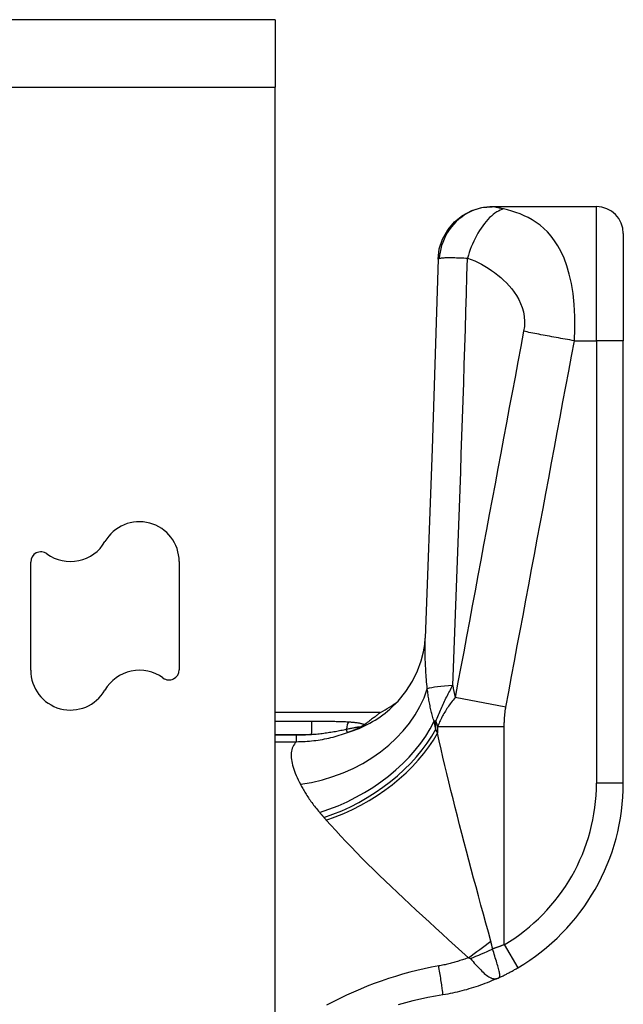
# Model space of a CAD drawing. Header units: inches. Extents: x 20 to 683, y 61 to 320.
# Tile 216 of 256: x 400.433 to 401.319, y 206.249 to 207.694. Entities that reach past the tile are written whole.
import ezdxf

# ---------------------------------------------------------------- set-up
doc = ezdxf.new("R2010")
doc.units = ezdxf.units.IN
doc.header["$MEASUREMENT"] = 0
doc.layers.add('Visible Edges(ANSI)', color=7, linetype='Continuous', lineweight=25)
doc.layers.add('Visible Tangent Edges(ANSI)', color=7, linetype='Continuous', lineweight=25)

msp = doc.modelspace()

# ---------------------------------------------------------------- linework, layer by layer
at = {"layer": 'Visible Edges(ANSI)'}
for p, q in [((400.808, 207.6937), (399.973, 207.6937)), ((400.808, 207.6937), (400.808, 207.5947)), ((400.808, 183.9917), (400.808, 207.5947)), ((401.1274, 207.4193), (401.1262, 207.4193)), ((401.2795, 207.4193), (401.1274, 207.4193)), ((401.3189, 207.38), (401.3189, 207.2225)), ((401.3189, 206.5734), (401.3189, 207.2225)), ((400.449, 206.7389), (400.449, 206.8977)), ((400.667, 206.8985), (400.667, 206.7397)), ((400.9622, 206.6769), (400.808, 206.6769)), ((400.9396, 206.6595), (400.9388, 206.6589))]:
    msp.add_line(p, q, dxfattribs=at)
at = {"layer": 'Visible Edges(ANSI)', "flags": 128}
for points in [[(401.0469, 207.3422), (401.0488, 207.3573), (401.0536, 207.3718), (401.0611, 207.3852), (401.0709, 207.3969), (401.0829, 207.4064), (401.0964, 207.4135), (401.1111, 207.4179), (401.1262, 207.4193)], [(401.0469, 207.3422), (401.0382, 207.0641), (401.0281, 206.786)], [(400.9762, 206.6818), (400.9885, 206.6937), (400.9998, 206.7076), (401.0095, 206.7227), (401.017, 206.738), (401.0223, 206.7526), (401.0256, 206.7657), (401.0274, 206.7769), (401.0281, 206.786)], [(400.9622, 206.6769), (400.9622, 206.6768), (400.9621, 206.6767), (400.9619, 206.6766), (400.9616, 206.6764), (400.9612, 206.6761), (400.9608, 206.6757), (400.9603, 206.6753), (400.9597, 206.6748), (400.959, 206.6743), (400.9582, 206.6737), (400.9574, 206.673), (400.9565, 206.6723), (400.9555, 206.6715), (400.9544, 206.6707), (400.9533, 206.6698), (400.952, 206.6689), (400.9507, 206.6679), (400.9494, 206.6669), (400.9479, 206.6658), (400.9464, 206.6646), (400.9448, 206.6634), (400.9431, 206.6621), (400.9414, 206.6608), (400.9396, 206.6595)], [(400.9388, 206.6589), (400.9386, 206.6588), (400.9384, 206.6586), (400.9381, 206.6585), (400.9379, 206.6583), (400.9376, 206.6581), (400.9373, 206.6579), (400.937, 206.6577), (400.9367, 206.6575), (400.9364, 206.6573), (400.936, 206.6571), (400.9357, 206.6569), (400.9353, 206.6567), (400.935, 206.6565), (400.9346, 206.6563), (400.9342, 206.6561), (400.9338, 206.6559), (400.9335, 206.6557), (400.9331, 206.6555), (400.9327, 206.6553), (400.9324, 206.6551), (400.932, 206.6549), (400.9316, 206.6547), (400.9312, 206.6545), (400.9308, 206.6544)], [(401.1354, 206.2872), (401.1366, 206.2878), (401.1377, 206.2883), (401.1389, 206.2889), (401.1401, 206.2894), (401.1414, 206.29), (401.1426, 206.2906), (401.1438, 206.2912), (401.145, 206.2918), (401.1462, 206.2924), (401.1474, 206.293), (401.1486, 206.2937), (401.1498, 206.2943), (401.151, 206.2949), (401.1522, 206.2956), (401.1534, 206.2962), (401.1546, 206.2969), (401.1558, 206.2975), (401.157, 206.2982), (401.1582, 206.2989), (401.1594, 206.2995), (401.1606, 206.3002), (401.1618, 206.3009), (401.163, 206.3016), (401.1642, 206.3023)], [(401.1354, 206.2872), (401.1321, 206.2857), (401.1289, 206.2843), (401.1256, 206.2829), (401.1223, 206.2816), (401.119, 206.2803), (401.1157, 206.279), (401.1124, 206.2777), (401.1091, 206.2765), (401.1057, 206.2754), (401.1023, 206.2742), (401.099, 206.2731), (401.0956, 206.2721), (401.0922, 206.2711), (401.0887, 206.2701), (401.0853, 206.2692), (401.0819, 206.2683), (401.0785, 206.2674), (401.075, 206.2666), (401.0716, 206.2658), (401.0681, 206.2651), (401.0646, 206.2644), (401.0612, 206.2637), (401.0577, 206.2631), (401.0542, 206.2625)], [(401.0542, 206.2625), (401.0431, 206.2606), (401.0321, 206.2585), (401.0211, 206.2561), (401.0101, 206.2535), (400.9992, 206.2508), (400.9884, 206.2478)]]:
    msp.add_lwpolyline(points, dxfattribs=at)
at = {"layer": 'Visible Edges(ANSI)'}
for centre, radius, start, end in [((401.2795, 207.38), 0.0394, 0, 90), ((400.6086, 206.8985), 0.0584, 0, 150), ((400.5074, 206.9569), 0.0584, 233.7469, 330), ((400.464, 206.8977), 0.015, 53.7469, 180), ((400.5074, 206.7389), 0.0584, 180, 330), ((400.6086, 206.6805), 0.0584, 53.7469, 150), ((400.652, 206.7397), 0.015, 233.7469, 0), ((400.8694, 206.8504), 0.1969, 298.1462, 307.2505), ((401.0039, 206.5734), 0.315, 300.5805, 0)]:
    msp.add_arc(centre, radius, start, end, dxfattribs=at)
at = {"layer": 'Visible Tangent Edges(ANSI)'}
for p, q in [((399.973, 207.5947), (400.808, 207.5947)), ((401.2795, 207.2225), (401.2795, 207.4193)), ((401.247, 207.2225), (401.2795, 207.2225)), ((401.3189, 207.2225), (401.2795, 207.2225)), ((401.2795, 207.2225), (401.2795, 206.5734)), ((401.1465, 206.6849), (401.072, 206.6988)), ((400.8614, 206.6637), (400.808, 206.6637)), ((400.8614, 206.6637), (400.8614, 206.6447)), ((400.9141, 206.6475), (400.9123, 206.6524)), ((401.0436, 206.664), (401.0412, 206.664)), ((401.0436, 206.6526), (401.0436, 206.664)), ((401.1441, 206.6559), (401.0462, 206.6559)), ((401.0462, 206.6559), (401.0462, 206.6467)), ((401.1441, 206.3362), (401.1441, 206.6559)), ((400.808, 206.6447), (400.8614, 206.6447)), ((400.839, 206.6434), (400.808, 206.6434)), ((400.839, 206.634), (400.839, 206.6434)), ((400.808, 206.634), (400.839, 206.634)), ((401.3189, 206.5734), (401.2795, 206.5734)), ((401.1441, 206.3362), (401.1642, 206.3023))]:
    msp.add_line(p, q, dxfattribs=at)
at = {"layer": 'Visible Tangent Edges(ANSI)', "flags": 128}
for points in [[(401.1274, 207.4193), (401.1229, 207.4192), (401.1184, 207.4188), (401.1137, 207.4181), (401.109, 207.4171), (401.1043, 207.4157), (401.0996, 207.414), (401.095, 207.412), (401.0904, 207.4097), (401.086, 207.4071), (401.0817, 207.4041), (401.0775, 207.4008), (401.0736, 207.3973), (401.0699, 207.3935), (401.0665, 207.3895), (401.0633, 207.3852), (401.0605, 207.3808), (401.0579, 207.3763), (401.0557, 207.3716), (401.0538, 207.3669), (401.0522, 207.3622), (401.0509, 207.3574), (401.0499, 207.3527), (401.0492, 207.348), (401.0487, 207.3434)], [(401.1428, 207.4159), (401.142, 207.4161), (401.1411, 207.4163), (401.1403, 207.4165), (401.1395, 207.4167), (401.1387, 207.4169), (401.1379, 207.4171), (401.1372, 207.4172), (401.1364, 207.4174), (401.1357, 207.4176), (401.135, 207.4178), (401.1343, 207.4179), (401.1336, 207.4181), (401.1329, 207.4183), (401.1322, 207.4185), (401.1316, 207.4186), (401.131, 207.4188), (401.1304, 207.4189), (401.1299, 207.419), (401.1294, 207.4191), (401.1289, 207.4192), (401.1285, 207.4193), (401.1281, 207.4193), (401.1277, 207.4193), (401.1274, 207.4193)], [(401.1428, 207.4159), (401.1405, 207.4152), (401.1381, 207.4142), (401.1356, 207.4129), (401.1331, 207.4115), (401.1305, 207.4098), (401.1279, 207.4078), (401.1253, 207.4056), (401.1227, 207.4032), (401.1201, 207.4005), (401.1175, 207.3977), (401.115, 207.3946), (401.1125, 207.3913), (401.1101, 207.3879), (401.1077, 207.3842), (401.1055, 207.3805), (401.1033, 207.3766), (401.1012, 207.3726), (401.0993, 207.3686), (401.0974, 207.3645), (401.0957, 207.3603), (401.0941, 207.3562), (401.0927, 207.352), (401.0914, 207.3479), (401.0902, 207.3438)], [(401.247, 207.2225), (401.2478, 207.2405), (401.2477, 207.2583), (401.2468, 207.2755), (401.2451, 207.2918), (401.2426, 207.3067), (401.2395, 207.3203), (401.2359, 207.3326), (401.2319, 207.3435), (401.2275, 207.3532), (401.2229, 207.3618), (401.218, 207.3694), (401.2129, 207.3762), (401.2076, 207.3822), (401.2021, 207.3874), (401.1966, 207.3921), (401.1909, 207.3963), (401.1851, 207.4), (401.1792, 207.4032), (401.1733, 207.4061), (401.1673, 207.4086), (401.1613, 207.4109), (401.1552, 207.4128), (401.149, 207.4145), (401.1428, 207.4159)], [(401.0487, 207.3434), (401.0494, 207.3436), (401.0502, 207.3438), (401.0511, 207.3439), (401.0521, 207.3441), (401.0532, 207.3442), (401.0545, 207.3443), (401.0558, 207.3444), (401.0573, 207.3445), (401.0588, 207.3445), (401.0605, 207.3446), (401.0623, 207.3446), (401.0642, 207.3446), (401.0661, 207.3446), (401.068, 207.3446), (401.0698, 207.3445), (401.0718, 207.3445), (401.0738, 207.3444), (401.0759, 207.3443), (401.078, 207.3443), (401.0803, 207.3442), (401.0826, 207.3441), (401.085, 207.344), (401.0876, 207.3439), (401.0902, 207.3438)], [(401.0469, 207.3422), (401.0469, 207.3422), (401.0469, 207.3423), (401.0469, 207.3423), (401.047, 207.3424), (401.047, 207.3424), (401.047, 207.3425), (401.0471, 207.3425), (401.0471, 207.3426), (401.0472, 207.3426), (401.0472, 207.3427), (401.0473, 207.3427), (401.0474, 207.3428), (401.0474, 207.3428), (401.0475, 207.3429), (401.0476, 207.3429), (401.0477, 207.343), (401.0478, 207.343), (401.0479, 207.3431), (401.048, 207.3431), (401.0482, 207.3432), (401.0483, 207.3432), (401.0484, 207.3433), (401.0486, 207.3433), (401.0487, 207.3434)], [(401.0684, 206.7165), (401.0695, 206.7427), (401.0705, 206.7688), (401.0715, 206.795), (401.0725, 206.8211), (401.0735, 206.8472), (401.0745, 206.8734), (401.0755, 206.8995), (401.0765, 206.9257), (401.0774, 206.9518), (401.0784, 206.9779), (401.0793, 207.0041), (401.0802, 207.0302), (401.0811, 207.0563), (401.082, 207.0825), (401.0829, 207.1086), (401.0837, 207.1347), (401.0846, 207.1609), (401.0854, 207.187), (401.0862, 207.2131), (401.087, 207.2393), (401.0878, 207.2654), (401.0886, 207.2915), (401.0894, 207.3176), (401.0902, 207.3438)], [(401.0902, 207.3438), (401.0955, 207.3418), (401.1007, 207.3396), (401.1059, 207.3373), (401.1109, 207.3347), (401.1158, 207.3319), (401.1207, 207.329), (401.1254, 207.3258), (401.13, 207.3225), (401.1345, 207.319), (401.139, 207.3154), (401.1432, 207.3115), (401.1474, 207.3074), (401.1514, 207.3031), (401.1552, 207.2986), (401.1589, 207.2938), (401.1622, 207.2887), (401.1653, 207.2832), (401.1681, 207.2774), (401.1704, 207.2713), (401.1722, 207.2648), (401.1734, 207.2579), (401.1738, 207.2508), (401.1736, 207.2436), (401.1725, 207.2364)], [(401.1725, 207.2364), (401.1683, 207.2141), (401.1641, 207.1917), (401.1599, 207.1692), (401.1557, 207.1468), (401.1515, 207.1244), (401.1474, 207.102), (401.1432, 207.0797), (401.139, 207.0573), (401.1348, 207.0349), (401.1306, 207.0125), (401.1264, 206.9901), (401.1222, 206.9677), (401.1181, 206.9453), (401.1139, 206.9229), (401.1097, 206.9005), (401.1055, 206.8781), (401.1013, 206.8557), (401.0971, 206.8333), (401.0929, 206.8109), (401.0888, 206.7885), (401.0846, 206.7661), (401.0804, 206.7438), (401.0762, 206.7213), (401.072, 206.6988)], [(401.247, 207.2225), (401.2437, 207.2231), (401.2403, 207.2237), (401.237, 207.2242), (401.2337, 207.2248), (401.2303, 207.2254), (401.227, 207.226), (401.2237, 207.2266), (401.2203, 207.2272), (401.217, 207.2278), (401.2138, 207.2284), (401.2105, 207.229), (401.2073, 207.2296), (401.2041, 207.2302), (401.201, 207.2308), (401.1979, 207.2314), (401.1948, 207.232), (401.1918, 207.2326), (401.1889, 207.2331), (401.186, 207.2337), (401.1832, 207.2343), (401.1804, 207.2348), (401.1777, 207.2354), (401.1751, 207.2359), (401.1725, 207.2364)], [(401.1465, 206.6849), (401.1507, 206.7074), (401.1549, 206.7298), (401.1591, 206.7522), (401.1633, 206.7746), (401.1675, 206.797), (401.1717, 206.8194), (401.1759, 206.8418), (401.1801, 206.8642), (401.1842, 206.8866), (401.1884, 206.909), (401.1926, 206.9313), (401.1968, 206.9537), (401.201, 206.9761), (401.2052, 206.9985), (401.2094, 207.0209), (401.2135, 207.0433), (401.2177, 207.0657), (401.2219, 207.0881), (401.2261, 207.1105), (401.2303, 207.1329), (401.2345, 207.1553), (401.2387, 207.1777), (401.2428, 207.2001), (401.247, 207.2225)], [(401.0311, 206.7116), (401.0308, 206.715), (401.0305, 206.7185), (401.0302, 206.7219), (401.03, 206.7253), (401.0297, 206.7286), (401.0295, 206.732), (401.0292, 206.7353), (401.029, 206.7385), (401.0288, 206.7418), (401.0286, 206.745), (401.0285, 206.7481), (401.0283, 206.7513), (401.0282, 206.7544), (401.0281, 206.7574), (401.028, 206.7605), (401.0279, 206.7634), (401.0279, 206.7664), (401.0278, 206.7693), (401.0278, 206.7722), (401.0278, 206.775), (401.0279, 206.7778), (401.0279, 206.7806), (401.028, 206.7833), (401.0281, 206.786)], [(401.0412, 206.664), (401.0406, 206.6658), (401.04, 206.6677), (401.0395, 206.6695), (401.039, 206.6714), (401.0385, 206.6733), (401.038, 206.6752), (401.0375, 206.6771), (401.037, 206.679), (401.0365, 206.6809), (401.0361, 206.6829), (401.0356, 206.6849), (401.0352, 206.6869), (401.0348, 206.6889), (401.0344, 206.6909), (401.034, 206.6929), (401.0336, 206.6949), (401.0333, 206.697), (401.0329, 206.699), (401.0326, 206.7011), (401.0323, 206.7032), (401.032, 206.7053), (401.0317, 206.7074), (401.0314, 206.7095), (401.0311, 206.7116)], [(401.0436, 206.664), (401.0445, 206.6664), (401.0455, 206.6687), (401.0464, 206.671), (401.0474, 206.6733), (401.0484, 206.6756), (401.0494, 206.6778), (401.0504, 206.6801), (401.0514, 206.6823), (401.0524, 206.6846), (401.0534, 206.6868), (401.0544, 206.689), (401.0555, 206.6912), (401.0565, 206.6933), (401.0576, 206.6955), (401.0586, 206.6977), (401.0597, 206.6998), (401.0608, 206.7019), (401.0619, 206.7041), (401.0629, 206.7062), (401.064, 206.7083), (401.0651, 206.7103), (401.0662, 206.7124), (401.0673, 206.7145), (401.0684, 206.7165)], [(401.072, 206.6988), (401.0705, 206.697), (401.069, 206.6952), (401.0676, 206.6934), (401.0662, 206.6916), (401.0649, 206.6898), (401.0636, 206.688), (401.0624, 206.6862), (401.0611, 206.6844), (401.06, 206.6827), (401.0588, 206.6809), (401.0577, 206.6791), (401.0567, 206.6773), (401.0556, 206.6755), (401.0546, 206.6737), (401.0536, 206.6719), (401.0527, 206.6702), (401.0518, 206.6684), (401.0509, 206.6666), (401.05, 206.6648), (401.0492, 206.663), (401.0484, 206.6612), (401.0476, 206.6594), (401.0469, 206.6576), (401.0462, 206.6559)], [(401.1441, 206.6559), (401.1441, 206.6571), (401.1441, 206.6583), (401.1442, 206.6595), (401.1442, 206.6607), (401.1442, 206.6619), (401.1443, 206.6631), (401.1443, 206.6643), (401.1444, 206.6655), (401.1444, 206.6667), (401.1445, 206.668), (401.1446, 206.6692), (401.1447, 206.6704), (401.1448, 206.6716), (401.1449, 206.6728), (401.145, 206.674), (401.1451, 206.6752), (401.1453, 206.6764), (401.1454, 206.6776), (401.1456, 206.6789), (401.1457, 206.6801), (401.1459, 206.6813), (401.1461, 206.6825), (401.1463, 206.6837), (401.1465, 206.6849)], [(400.9155, 206.6627), (400.9132, 206.6629), (400.911, 206.663), (400.9088, 206.6631), (400.9065, 206.6632), (400.9043, 206.6633), (400.9021, 206.6633), (400.8998, 206.6634), (400.8975, 206.6634), (400.8953, 206.6635), (400.893, 206.6635), (400.8908, 206.6636), (400.8885, 206.6636), (400.8863, 206.6636), (400.884, 206.6636), (400.8817, 206.6637), (400.8795, 206.6637), (400.8772, 206.6637), (400.875, 206.6637), (400.8727, 206.6637), (400.8704, 206.6637), (400.8682, 206.6637), (400.8659, 206.6637), (400.8637, 206.6637), (400.8614, 206.6637)], [(400.8614, 206.6447), (400.8636, 206.6449), (400.8659, 206.6451), (400.8681, 206.6453), (400.8703, 206.6455), (400.8725, 206.6458), (400.8747, 206.646), (400.8769, 206.6463), (400.8791, 206.6466), (400.8813, 206.6469), (400.8834, 206.6472), (400.8856, 206.6475), (400.8877, 206.6478), (400.8898, 206.6482), (400.892, 206.6485), (400.8941, 206.6489), (400.8962, 206.6492), (400.8982, 206.6496), (400.9003, 206.65), (400.9024, 206.6504), (400.9044, 206.6508), (400.9064, 206.6512), (400.9084, 206.6516), (400.9104, 206.652), (400.9123, 206.6524)], [(400.9123, 206.6524), (400.9137, 206.6526), (400.9151, 206.6529), (400.9164, 206.6532), (400.9178, 206.6535), (400.9191, 206.6538), (400.9204, 206.654), (400.9217, 206.6543), (400.9229, 206.6545), (400.9241, 206.6548), (400.9253, 206.655), (400.9264, 206.6552), (400.9275, 206.6554), (400.9285, 206.6556), (400.9294, 206.6557), (400.9303, 206.6558), (400.931, 206.6559), (400.9316, 206.6559), (400.932, 206.6558), (400.9323, 206.6557), (400.9324, 206.6555), (400.9322, 206.6553), (400.9319, 206.655), (400.9314, 206.6547), (400.9308, 206.6544)], [(400.9141, 206.6475), (400.9148, 206.6478), (400.9155, 206.648), (400.9162, 206.6483), (400.9169, 206.6486), (400.9176, 206.6488), (400.9183, 206.6491), (400.919, 206.6494), (400.9197, 206.6496), (400.9204, 206.6499), (400.9211, 206.6502), (400.9218, 206.6505), (400.9225, 206.6508), (400.9232, 206.651), (400.9239, 206.6513), (400.9246, 206.6516), (400.9253, 206.6519), (400.926, 206.6522), (400.9267, 206.6525), (400.9274, 206.6528), (400.9281, 206.6531), (400.9288, 206.6534), (400.9295, 206.6537), (400.9301, 206.654), (400.9308, 206.6544)], [(400.9388, 206.6589), (400.9382, 206.6592), (400.9375, 206.6595), (400.9368, 206.6598), (400.936, 206.66), (400.9351, 206.6603), (400.9343, 206.6605), (400.9333, 206.6607), (400.9324, 206.6609), (400.9314, 206.6611), (400.9305, 206.6612), (400.9295, 206.6614), (400.9284, 206.6615), (400.9274, 206.6617), (400.9264, 206.6618), (400.9253, 206.6619), (400.9242, 206.662), (400.9232, 206.6622), (400.9221, 206.6623), (400.921, 206.6624), (400.9199, 206.6624), (400.9188, 206.6625), (400.9177, 206.6626), (400.9166, 206.6627), (400.9155, 206.6627)], [(401.0436, 206.6526), (401.0435, 206.6531), (401.0434, 206.6535), (401.0433, 206.654), (401.0432, 206.6545), (401.0431, 206.655), (401.043, 206.6555), (401.0429, 206.6559), (401.0428, 206.6564), (401.0427, 206.6569), (401.0426, 206.6574), (401.0425, 206.6578), (401.0424, 206.6583), (401.0423, 206.6588), (401.0422, 206.6593), (401.0421, 206.6598), (401.042, 206.6602), (401.0419, 206.6607), (401.0418, 206.6612), (401.0417, 206.6617), (401.0416, 206.6621), (401.0415, 206.6626), (401.0414, 206.6631), (401.0413, 206.6635), (401.0412, 206.664)], [(401.0462, 206.6467), (401.0461, 206.647), (401.046, 206.6472), (401.0458, 206.6475), (401.0457, 206.6477), (401.0456, 206.6479), (401.0455, 206.6482), (401.0454, 206.6484), (401.0453, 206.6487), (401.0452, 206.6489), (401.0451, 206.6492), (401.045, 206.6494), (401.0449, 206.6497), (401.0448, 206.6499), (401.0447, 206.6501), (401.0446, 206.6504), (401.0445, 206.6506), (401.0444, 206.6509), (401.0443, 206.6511), (401.0442, 206.6514), (401.044, 206.6516), (401.0439, 206.6518), (401.0438, 206.6521), (401.0437, 206.6523), (401.0436, 206.6526)], [(400.839, 206.634), (400.8422, 206.6341), (400.8454, 206.6341), (400.8486, 206.6342), (400.8518, 206.6344), (400.855, 206.6346), (400.8582, 206.6349), (400.8614, 206.6352), (400.8646, 206.6356), (400.8677, 206.636), (400.8709, 206.6364), (400.8741, 206.6369), (400.8772, 206.6375), (400.8803, 206.6381), (400.8835, 206.6387), (400.8866, 206.6394), (400.8897, 206.6401), (400.8928, 206.6409), (400.8959, 206.6417), (400.899, 206.6426), (400.902, 206.6435), (400.9051, 206.6444), (400.9081, 206.6454), (400.9111, 206.6464), (400.9141, 206.6475)], [(400.8614, 206.6447), (400.8605, 206.6446), (400.8595, 206.6445), (400.8586, 206.6444), (400.8577, 206.6443), (400.8567, 206.6442), (400.8558, 206.6441), (400.8549, 206.6441), (400.8539, 206.644), (400.853, 206.6439), (400.8521, 206.6438), (400.8511, 206.6438), (400.8502, 206.6437), (400.8492, 206.6437), (400.8483, 206.6436), (400.8474, 206.6436), (400.8464, 206.6435), (400.8455, 206.6435), (400.8446, 206.6435), (400.8436, 206.6434), (400.8427, 206.6434), (400.8418, 206.6434), (400.8408, 206.6434), (400.8399, 206.6434), (400.839, 206.6434)], [(401.1244, 206.3412), (401.1208, 206.3545), (401.1171, 206.3678), (401.1135, 206.3811), (401.1099, 206.3943), (401.1063, 206.4076), (401.1027, 206.4208), (401.0992, 206.434), (401.0956, 206.4472), (401.0921, 206.4603), (401.0887, 206.4733), (401.0853, 206.4863), (401.0819, 206.4992), (401.0786, 206.512), (401.0753, 206.5248), (401.0721, 206.5374), (401.0689, 206.55), (401.0658, 206.5625), (401.0628, 206.5749), (401.0598, 206.5872), (401.0569, 206.5993), (401.0541, 206.6114), (401.0513, 206.6233), (401.0487, 206.6351), (401.0462, 206.6467)], [(400.839, 206.634), (400.8374, 206.6323), (400.836, 206.6304), (400.8348, 206.6285), (400.8338, 206.6265), (400.833, 206.6244), (400.8323, 206.6223), (400.8318, 206.62), (400.8315, 206.6177), (400.8313, 206.6153), (400.8313, 206.6129), (400.8314, 206.6104), (400.8317, 206.6078), (400.8321, 206.6051), (400.8327, 206.6024), (400.8334, 206.5996), (400.8342, 206.5967), (400.8351, 206.5938), (400.8362, 206.5908), (400.8373, 206.5878), (400.8386, 206.5846), (400.84, 206.5815), (400.8415, 206.5783), (400.8431, 206.575), (400.8448, 206.5717)], [(400.8448, 206.5717), (400.8456, 206.5701), (400.8465, 206.5684), (400.8474, 206.5668), (400.8483, 206.5652), (400.8493, 206.5635), (400.8502, 206.5618), (400.8513, 206.5602), (400.8523, 206.5585), (400.8534, 206.5568), (400.8545, 206.5551), (400.8556, 206.5533), (400.8567, 206.5516), (400.8579, 206.5499), (400.8591, 206.5482), (400.8604, 206.5464), (400.8617, 206.5446), (400.863, 206.5429), (400.8643, 206.5411), (400.8657, 206.5393), (400.8671, 206.5375), (400.8685, 206.5358), (400.87, 206.534), (400.8714, 206.5322), (400.873, 206.5304)], [(400.873, 206.5304), (400.8732, 206.5301), (400.8735, 206.5297), (400.8738, 206.5294), (400.874, 206.5291), (400.8743, 206.5288), (400.8746, 206.5285), (400.8748, 206.5282), (400.8751, 206.5279), (400.8754, 206.5275), (400.8757, 206.5272), (400.8759, 206.5269), (400.8762, 206.5266), (400.8765, 206.5263), (400.8767, 206.526), (400.877, 206.5256), (400.8773, 206.5253), (400.8776, 206.525), (400.8778, 206.5247), (400.8781, 206.5244), (400.8784, 206.5241), (400.8787, 206.5238), (400.879, 206.5234), (400.8792, 206.5231), (400.8795, 206.5228)], [(400.8795, 206.5228), (400.8797, 206.5226), (400.8798, 206.5225), (400.8799, 206.5223), (400.8801, 206.5222), (400.8802, 206.522), (400.8804, 206.5218), (400.8805, 206.5217), (400.8806, 206.5215), (400.8808, 206.5214), (400.8809, 206.5212), (400.8811, 206.521), (400.8812, 206.5209), (400.8813, 206.5207), (400.8815, 206.5205), (400.8816, 206.5204), (400.8818, 206.5202), (400.8819, 206.5201), (400.882, 206.5199), (400.8822, 206.5197), (400.8823, 206.5196), (400.8825, 206.5194), (400.8826, 206.5193), (400.8828, 206.5191), (400.8829, 206.5189)], [(400.8829, 206.5189), (400.8897, 206.5113), (400.8967, 206.5035), (400.904, 206.4956), (400.9115, 206.4876), (400.9193, 206.4796), (400.9272, 206.4714), (400.9353, 206.4632), (400.9436, 206.455), (400.952, 206.4467), (400.9606, 206.4383), (400.9693, 206.4299), (400.9782, 206.4214), (400.9872, 206.4129), (400.9963, 206.4043), (401.0055, 206.3957), (401.0148, 206.387), (401.0242, 206.3783), (401.0337, 206.3696), (401.0432, 206.3609), (401.0528, 206.3521), (401.0625, 206.3433), (401.0721, 206.3345), (401.0818, 206.3258), (401.0916, 206.317)], [(401.1269, 206.3297), (401.1268, 206.3303), (401.1268, 206.3308), (401.1267, 206.3313), (401.1266, 206.3318), (401.1265, 206.3323), (401.1264, 206.3328), (401.1263, 206.3333), (401.1262, 206.3337), (401.1261, 206.3342), (401.126, 206.3347), (401.1259, 206.3352), (401.1258, 206.3357), (401.1257, 206.3362), (401.1256, 206.3366), (401.1255, 206.3371), (401.1254, 206.3376), (401.1252, 206.338), (401.1251, 206.3385), (401.125, 206.339), (401.1249, 206.3394), (401.1248, 206.3399), (401.1247, 206.3403), (401.1245, 206.3408), (401.1244, 206.3412)], [(401.1441, 206.3362), (401.1434, 206.3359), (401.1427, 206.3356), (401.142, 206.3353), (401.1413, 206.3351), (401.1406, 206.3348), (401.1399, 206.3345), (401.1392, 206.3342), (401.1384, 206.334), (401.1377, 206.3337), (401.137, 206.3334), (401.1363, 206.3332), (401.1356, 206.3329), (401.1349, 206.3326), (401.1341, 206.3324), (401.1334, 206.3321), (401.1327, 206.3318), (401.132, 206.3316), (401.1313, 206.3313), (401.1305, 206.331), (401.1298, 206.3308), (401.1291, 206.3305), (401.1284, 206.3303), (401.1276, 206.33), (401.1269, 206.3297)], [(401.1354, 206.2872), (401.1361, 206.2877), (401.1367, 206.2882), (401.1372, 206.2889), (401.1374, 206.2898), (401.1375, 206.2907), (401.1375, 206.2918), (401.1374, 206.293), (401.1372, 206.2944), (401.137, 206.2959), (401.1366, 206.2975), (401.1362, 206.2993), (401.1357, 206.3011), (401.1352, 206.3031), (401.1346, 206.3052), (401.1339, 206.3074), (401.1332, 206.3096), (401.1325, 206.312), (401.1318, 206.3144), (401.131, 206.3169), (401.1302, 206.3194), (401.1294, 206.322), (401.1286, 206.3246), (401.1277, 206.3272), (401.1269, 206.3297)], [(401.0479, 206.305), (401.0372, 206.3029), (401.0266, 206.3007), (401.016, 206.2982), (401.0054, 206.2956), (400.9949, 206.2927), (400.9844, 206.2896), (400.974, 206.2863), (400.9636, 206.2827), (400.9533, 206.279), (400.9431, 206.2751), (400.9329, 206.271), (400.9228, 206.2666), (400.9127, 206.2621), (400.9027, 206.2573), (400.8928, 206.2524), (400.883, 206.2473)], [(401.0916, 206.317), (401.0898, 206.3163), (401.088, 206.3157), (401.0862, 206.3151), (401.0844, 206.3144), (401.0826, 206.3138), (401.0808, 206.3132), (401.079, 206.3127), (401.0772, 206.3121), (401.0754, 206.3116), (401.0736, 206.311), (401.0718, 206.3105), (401.07, 206.31), (401.0682, 206.3095), (401.0663, 206.309), (401.0645, 206.3086), (401.0627, 206.3081), (401.0608, 206.3077), (401.059, 206.3072), (401.0572, 206.3068), (401.0553, 206.3064), (401.0535, 206.306), (401.0516, 206.3057), (401.0498, 206.3053), (401.0479, 206.305)], [(401.0542, 206.2625), (401.0542, 206.2626), (401.0542, 206.2628), (401.0542, 206.2632), (401.0542, 206.2638), (401.0541, 206.2646), (401.054, 206.2656), (401.0538, 206.2667), (401.0536, 206.2681), (401.0534, 206.2696), (401.0532, 206.2713), (401.0529, 206.2732), (401.0526, 206.2752), (401.0523, 206.2774), (401.0519, 206.2797), (401.0516, 206.2821), (401.0512, 206.2846), (401.0508, 206.2872), (401.0504, 206.2898), (401.05, 206.2924), (401.0496, 206.295), (401.0491, 206.2975), (401.0487, 206.3001), (401.0483, 206.3026), (401.0479, 206.305)], [(401.0916, 206.317), (401.0917, 206.317), (401.0919, 206.3169), (401.0921, 206.3169), (401.0922, 206.3168), (401.0924, 206.3168), (401.0926, 206.3168), (401.0927, 206.3167), (401.0928, 206.3167), (401.093, 206.3166), (401.0931, 206.3166), (401.0933, 206.3165), (401.0934, 206.3165), (401.0935, 206.3164), (401.0936, 206.3164), (401.0937, 206.3163), (401.0939, 206.3162), (401.094, 206.3162), (401.0941, 206.3161), (401.0941, 206.3161), (401.0942, 206.316), (401.0943, 206.3159), (401.0944, 206.3159), (401.0945, 206.3158), (401.0945, 206.3157)], [(401.0945, 206.3157), (401.0964, 206.3135), (401.0983, 206.3113), (401.1002, 206.3092), (401.1021, 206.307), (401.1039, 206.305), (401.1058, 206.3029), (401.1076, 206.301), (401.1095, 206.2991), (401.1113, 206.2973), (401.1131, 206.2956), (401.1148, 206.294), (401.1166, 206.2925), (401.1183, 206.2912), (401.12, 206.29), (401.1216, 206.2889), (401.1233, 206.288), (401.1249, 206.2873), (401.1264, 206.2867), (401.1279, 206.2863), (401.1294, 206.2861), (401.1309, 206.2861), (401.1324, 206.2863), (401.1339, 206.2866), (401.1354, 206.2872)]]:
    msp.add_lwpolyline(points, dxfattribs=at)
at = {"layer": 'Visible Tangent Edges(ANSI)'}
msp.add_arc((401.0039, 206.5734), 0.2756, 300.5805, 0, dxfattribs=at)
for centre, major_axis, ratio, start_param, end_param in [((400.8448, 206.7265), (0.1863, 0.0635), 0.76978, 4.456044, 5.771273), ((401.143, 206.7026), (-0.118, 0.0048), 0.119705, 5.400993, 5.962795), ((401.4393, 210.1946), (-0.2797, -3.6726), 0.09119, 5.963131, 5.978489), ((400.8472, 206.8304), (0.129, -0.1487), 0.924855, 5.892344, 6.283185), ((400.873, 206.664), (-0.1716, -0.0965), 0.627605, 1.231527, 2.411005), ((400.8795, 206.6526), (0.1702, 0.0989), 0.604176, 4.374903, 5.517504), ((400.9155, 206.6438), (0.0011, 0.0197), 0.203793, 0.278045, 1.130973), ((401.5387, 210.176), (-0.3833, -3.6723), 0.123492, 5.999185, 6.006887), ((400.8829, 206.6467), (0.1707, 0.0981), 0.594817, 4.382906, 5.514832), ((401.0916, 206.3412), (0.1588, 0.1164), 0.099559, 4.639553, 4.847409), ((401.0982, 206.3297), (0.1808, 0.0778), 0.058123, 4.666855, 4.846581)]:
    msp.add_ellipse(centre, major_axis=major_axis, ratio=ratio, start_param=start_param, end_param=end_param, dxfattribs=at)

doc.saveas('drawing.dxf')
